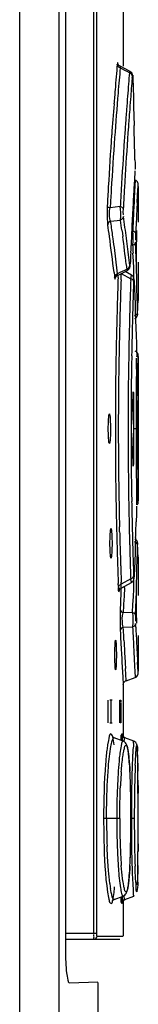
# Model space of a CAD drawing. Header units: inches. Extents: x 0 to 117, y 0 to 83.
# Tile 23 of 75: x 57.96 to 58.272, y 47.626 to 50.231. Entities that reach past the tile are written whole.
import ezdxf

# ---------------------------------------------------------------- set-up
doc = ezdxf.new("R2010")
doc.units = ezdxf.units.IN
doc.header["$LTSCALE"] = 6.431102
doc.header["$MEASUREMENT"] = 0
doc.layers.get('0').update_dxf_attribs({"linetype": 'CONTINUOUS'})

msp = doc.modelspace()

# ---------------------------------------------------------------- linework, layer by layer
at = {"color": 7, "linetype": 'CONTINUOUS'}
for p, q in [((57.9602, 29.4442), (57.9602, 55.0909)), ((58.0639, 29.4202), (58.0639, 55.0909)), ((58.0805, 52.8128), (58.0805, 47.7705)), ((58.1554, 47.8142), (58.1554, 52.826)), ((58.1632, 47.8142), (58.1632, 52.826)), ((58.2329, 50.3035), (58.2329, 50.1077)), ((58.2509, 50.0943), (58.2246, 50.1077)), ((58.2565, 50.0767), (58.2569, 50.0815)), ((58.258, 50.0764), (58.258, 50.076)), ((58.258, 50.076), (58.2587, 50.0511)), ((58.2587, 50.0511), (58.2594, 50.0261)), ((58.2594, 50.0261), (58.2601, 50.0011)), ((58.2601, 50.0011), (58.2614, 49.9512)), ((58.2636, 49.8605), (58.2638, 49.8512)), ((58.2636, 49.7912), (58.2628, 49.7767)), ((58.2645, 49.8066), (58.2636, 49.7912)), ((58.2714, 49.7805), (58.2719, 49.7901)), ((58.2719, 49.7901), (58.2722, 49.7955)), ((58.2722, 49.7901), (58.2722, 49.6958)), ((58.2628, 49.7767), (58.2617, 49.7574)), ((58.2695, 49.7473), (58.2705, 49.7662)), ((58.2705, 49.7662), (58.2714, 49.7805)), ((58.1987, 49.7382), (58.1984, 49.733)), ((58.2251, 49.7364), (58.1984, 49.7329)), ((58.2591, 49.7054), (58.2587, 49.6967)), ((58.1995, 49.6979), (58.2255, 49.7011)), ((58.2007, 49.6897), (58.1995, 49.6979)), ((58.2579, 49.6812), (58.2576, 49.6731)), ((58.2587, 49.6967), (58.2579, 49.6812)), ((58.2296, 49.6721), (58.2316, 49.6577)), ((58.2651, 49.6519), (58.2653, 49.6474)), ((58.266, 49.6215), (58.2653, 49.6423)), ((58.268, 49.6233), (58.2681, 49.6434)), ((58.2122, 49.6052), (58.2103, 49.6206)), ((58.2141, 49.5897), (58.2122, 49.6052)), ((58.2595, 49.5932), (58.2584, 49.6138)), ((58.2667, 49.6008), (58.266, 49.6215)), ((58.2673, 49.58), (58.2667, 49.6008)), ((58.2679, 49.6032), (58.268, 49.6133)), ((58.2679, 49.5976), (58.2679, 49.6032)), ((58.268, 49.6133), (58.268, 49.6233)), ((58.216, 49.5742), (58.2141, 49.5897)), ((58.2177, 49.5588), (58.216, 49.5742)), ((58.2407, 49.5838), (58.2421, 49.5708)), ((58.2499, 49.5803), (58.2483, 49.5948)), ((58.2511, 49.5855), (58.2512, 49.585)), ((58.2603, 49.5724), (58.2595, 49.5932)), ((58.2685, 49.5385), (58.2673, 49.58)), ((58.2722, 49.5898), (58.2722, 49.506)), ((58.2085, 49.5619), (58.2095, 49.5539)), ((58.2095, 49.5539), (58.21, 49.5493)), ((58.2122, 49.5487), (58.2128, 49.5569)), ((58.2175, 49.5547), (58.2438, 49.5677)), ((58.2193, 49.5491), (58.2195, 49.5555)), ((58.2271, 49.5426), (58.2273, 49.5487)), ((58.2273, 49.5487), (58.2275, 49.555)), ((58.2275, 49.555), (58.2277, 49.5598)), ((58.2277, 49.5598), (58.2524, 49.5458)), ((58.2547, 49.5555), (58.2378, 49.5648)), ((58.2524, 49.5458), (58.2538, 49.552)), ((58.2605, 49.5479), (58.2603, 49.5724)), ((58.2524, 49.5458), (58.2523, 49.5414)), ((58.2612, 49.541), (58.2612, 49.5404)), ((58.2612, 49.5404), (58.2614, 49.5368)), ((58.2614, 49.5368), (58.2621, 49.5197)), ((58.269, 49.5177), (58.2685, 49.5385)), ((58.2621, 49.5197), (58.263, 49.499)), ((58.263, 49.499), (58.2638, 49.4783)), ((58.2695, 49.497), (58.269, 49.5177)), ((58.2699, 49.4762), (58.2695, 49.497)), ((58.2718, 49.4926), (58.2721, 49.5029)), ((58.272, 49.5), (58.2718, 49.4926)), ((58.2721, 49.5029), (58.272, 49.5)), ((58.2721, 49.5029), (58.2722, 49.5046)), ((58.2722, 49.5045), (58.2721, 49.5029)), ((58.2722, 49.506), (58.2722, 49.5045)), ((58.2722, 49.5046), (58.2722, 49.506)), ((58.2638, 49.4783), (58.2646, 49.4576)), ((58.2703, 49.4554), (58.2699, 49.4762)), ((58.2711, 49.4693), (58.2715, 49.4824)), ((58.2718, 49.4926), (58.2715, 49.4823)), ((58.2715, 49.4824), (58.2718, 49.4926)), ((58.2646, 49.4576), (58.2661, 49.4161)), ((58.2706, 49.4533), (58.2711, 49.4693)), ((58.2706, 49.4533), (58.2706, 49.4531)), ((58.2661, 49.4161), (58.2667, 49.3954)), ((58.2667, 49.3954), (58.2674, 49.3747)), ((58.2674, 49.3747), (58.268, 49.3539)), ((58.2716, 49.3042), (58.2722, 49.3423)), ((58.2722, 49.3398), (58.2722, 48.9578)), ((58.2676, 49.3066), (58.2678, 49.3241)), ((58.2678, 49.3241), (58.268, 49.3356)), ((58.2712, 49.2736), (58.2714, 49.2898)), ((58.2714, 49.2898), (58.2716, 49.3042)), ((58.271, 49.2557), (58.2712, 49.2736)), ((58.2595, 49.2394), (58.2595, 49.0583)), ((58.2709, 49.2361), (58.271, 49.2557)), ((58.2705, 49.1488), (58.2706, 49.1719)), ((58.2547, 49.1488), (58.2547, 49.1495)), ((58.2705, 49.1488), (58.2628, 49.1488)), ((58.2706, 49.1256), (58.2705, 49.1488)), ((58.2709, 49.0611), (58.2707, 49.0819)), ((58.271, 49.0412), (58.2709, 49.0611)), ((58.2716, 48.9925), (58.2714, 49.007)), ((58.2718, 48.9804), (58.2716, 48.9925)), ((58.272, 48.9704), (58.2718, 48.9804)), ((58.2721, 48.9628), (58.272, 48.9704)), ((58.2722, 48.9549), (58.2721, 48.9628)), ((58.2674, 48.9229), (58.2667, 48.9022)), ((58.268, 48.9437), (58.2674, 48.9229)), ((58.2233, 48.8759), (58.2229, 48.8897)), ((58.2654, 48.8608), (58.2646, 48.84)), ((58.2711, 48.8284), (58.2706, 48.8443)), ((58.2638, 48.8193), (58.2621, 48.7779)), ((58.2646, 48.84), (58.2638, 48.8193)), ((58.2695, 48.8007), (58.2699, 48.8214)), ((58.2699, 48.8214), (58.2703, 48.8422)), ((58.2715, 48.8153), (58.2711, 48.8284)), ((58.269, 48.7799), (58.2695, 48.8007)), ((58.2718, 48.805), (58.2715, 48.8153)), ((58.2715, 48.8153), (58.2718, 48.805)), ((58.272, 48.7976), (58.2718, 48.805)), ((58.2718, 48.805), (58.2721, 48.7947)), ((58.2721, 48.7947), (58.272, 48.7976)), ((58.2722, 48.7931), (58.2721, 48.7947)), ((58.2721, 48.7947), (58.2722, 48.793)), ((58.2722, 48.7916), (58.2722, 48.7931)), ((58.2722, 48.793), (58.2722, 48.7916)), ((58.2621, 48.7779), (58.2614, 48.7607)), ((58.2722, 48.7916), (58.2722, 48.7079)), ((58.2277, 48.7378), (58.2275, 48.7426)), ((58.2275, 48.7272), (58.2547, 48.7421)), ((58.2524, 48.7518), (58.2277, 48.7379)), ((58.2523, 48.7562), (58.2524, 48.7518)), ((58.2603, 48.7252), (58.2605, 48.7497)), ((58.2614, 48.7607), (58.2612, 48.7572)), ((58.2612, 48.7572), (58.2612, 48.7567)), ((58.22, 48.7311), (58.2197, 48.739)), ((58.222, 48.7205), (58.2222, 48.7237)), ((58.2225, 48.7291), (58.2225, 48.7285)), ((58.2264, 48.7142), (58.2256, 48.6921)), ((58.2268, 48.7268), (58.2264, 48.7142)), ((58.2358, 48.7283), (58.2349, 48.7062)), ((58.2595, 48.7045), (58.2603, 48.7252)), ((58.266, 48.6761), (58.2673, 48.7176)), ((58.2673, 48.7176), (58.2676, 48.726)), ((58.2255, 48.6881), (58.2248, 48.67)), ((58.2256, 48.6921), (58.2255, 48.6881)), ((58.2349, 48.7062), (58.2337, 48.6843)), ((58.2584, 48.6838), (58.2595, 48.7045)), ((58.2679, 48.6944), (58.2679, 48.7)), ((58.2679, 48.6871), (58.2679, 48.6944)), ((58.2722, 48.7079), (58.2719, 48.7079)), ((58.2575, 48.6631), (58.2326, 48.6622)), ((58.2575, 48.6631), (58.2584, 48.6838)), ((58.2653, 48.6553), (58.266, 48.6761)), ((58.2681, 48.6642), (58.2679, 48.6871)), ((58.2682, 48.6341), (58.2681, 48.6642)), ((58.2327, 48.6239), (58.2575, 48.6245)), ((58.2331, 48.6152), (58.2327, 48.6239)), ((58.2339, 48.5996), (58.2331, 48.6152)), ((58.2658, 48.6242), (58.2653, 48.6332)), ((58.2345, 48.5897), (58.2339, 48.5996)), ((58.2722, 48.6018), (58.2722, 48.5075)), ((58.2617, 48.5402), (58.2628, 48.5209)), ((58.2294, 48.5309), (58.2317, 48.4912)), ((58.2396, 48.4986), (58.2387, 48.5141)), ((58.2628, 48.5209), (58.2636, 48.5063)), ((58.2636, 48.5063), (58.2644, 48.4916)), ((58.2714, 48.5171), (58.2705, 48.5315)), ((58.2719, 48.5075), (58.2714, 48.5171)), ((58.2722, 48.5022), (58.2719, 48.5075)), ((58.2317, 48.4912), (58.2328, 48.4721)), ((58.2406, 48.4824), (58.2396, 48.4986)), ((58.2406, 48.4823), (58.2645, 48.491)), ((58.2329, 48.4711), (58.2329, 48.3309)), ((58.2037, 48.4303), (58.1973, 48.4303)), ((58.2241, 48.4303), (58.2263, 48.4303)), ((58.1928, 48.3791), (58.1928, 48.4224)), ((58.2003, 48.4224), (58.2003, 48.3791)), ((58.2239, 48.3776), (58.2239, 48.4224)), ((58.2264, 48.4239), (58.2264, 48.3791)), ((58.2264, 48.3791), (58.2264, 48.3777)), ((58.1973, 48.3712), (58.2037, 48.3712)), ((58.2263, 48.3712), (58.2244, 48.3712)), ((58.1935, 48.3241), (58.1915, 48.3125)), ((58.2059, 48.3326), (58.2048, 48.3337)), ((58.2327, 48.3222), (58.2089, 48.3309)), ((58.2089, 48.3309), (58.2089, 48.3309)), ((58.2609, 48.3223), (58.237, 48.331)), ((58.2328, 48.3222), (58.2327, 48.3222)), ((58.2703, 48.295), (58.2701, 48.2988)), ((58.2456, 48.2958), (58.247, 48.2858)), ((58.2705, 48.2907), (58.2703, 48.295)), ((58.2706, 48.2858), (58.2705, 48.2907)), ((58.2706, 48.2859), (58.2714, 48.2431)), ((58.2709, 48.2776), (58.2706, 48.2858)), ((58.271, 48.2681), (58.2709, 48.2776)), ((58.2497, 48.2557), (58.2492, 48.2617)), ((58.2713, 48.2534), (58.271, 48.2681)), ((58.2716, 48.2123), (58.2713, 48.2534)), ((58.2517, 48.2129), (58.2511, 48.2284)), ((58.2522, 48.1962), (58.2517, 48.2129)), ((58.2526, 48.1784), (58.2522, 48.1962)), ((58.2718, 48.1549), (58.2716, 48.2123)), ((58.2717, 48.2051), (58.2718, 48.1843)), ((58.2529, 48.1596), (58.2526, 48.1784)), ((58.2531, 48.1399), (58.2529, 48.1596)), ((58.2718, 48.0546), (58.2718, 48.1549)), ((58.2235, 48.1173), (58.1811, 48.1173)), ((58.2532, 48.1195), (58.2531, 48.1399)), ((58.2532, 48.1059), (58.2532, 48.1195)), ((58.2619, 48.1173), (58.2541, 48.1173)), ((58.253, 48.0844), (58.2532, 48.1059)), ((58.2523, 48.0441), (58.2527, 48.0637)), ((58.2527, 48.0637), (58.253, 48.0844)), ((58.2518, 48.0258), (58.2523, 48.0441)), ((58.2715, 48.0057), (58.2718, 48.0546)), ((58.2718, 48.051), (58.2717, 48.0305)), ((58.2712, 47.9791), (58.2715, 48.0057)), ((58.2708, 47.9549), (58.271, 47.9644)), ((58.271, 47.9644), (58.2712, 47.9791)), ((58.2339, 47.9396), (58.2322, 47.9497)), ((58.2707, 47.9492), (58.2708, 47.9549)), ((58.2089, 47.9037), (58.2327, 47.9124)), ((58.2327, 47.9124), (58.2328, 47.9124)), ((58.237, 47.9036), (58.2609, 47.9123)), ((58.2089, 47.9037), (58.2085, 47.9036)), ((58.2089, 47.9038), (58.2113, 47.9043)), ((58.2329, 47.9037), (58.2329, 47.8063)), ((58.0805, 47.8142), (58.1632, 47.8142)), ((58.1641, 47.8063), (58.232, 47.8063)), ((58.0805, 47.7984), (58.2241, 47.7984)), ((58.1659, 47.6842), (58.0912, 47.6822)), ((58.1659, 47.6837), (58.1659, 47.559))]:
    msp.add_line(p, q, dxfattribs=at)
for points in [[(58.2245, 50.1077), (58.2242, 50.1079), (58.2226, 50.109), (58.2212, 50.1103), (58.2202, 50.1116), (58.2195, 50.1129), (58.219, 50.1138), (58.2189, 50.1144)], [(58.258, 50.0764), (58.2579, 50.0783), (58.2578, 50.0801), (58.2577, 50.0816), (58.2576, 50.0829), (58.2575, 50.084), (58.2574, 50.0851), (58.2571, 50.0864), (58.2566, 50.0878), (58.256, 50.0893), (58.255, 50.0908), (58.2538, 50.0922), (58.2522, 50.0935), (58.2509, 50.0943)], [(58.2722, 49.7955), (58.2721, 49.7973), (58.2715, 49.7996), (58.2703, 49.8019), (58.2687, 49.8039), (58.2665, 49.8056), (58.2645, 49.8066)], [(58.2438, 49.5677), (58.2449, 49.5683), (58.2468, 49.5698), (58.2483, 49.5715), (58.2493, 49.5733), (58.25, 49.575)], [(58.25, 49.575), (58.2504, 49.5764), (58.2506, 49.5778), (58.2508, 49.5792)], [(58.2508, 49.5792), (58.2509, 49.5808), (58.251, 49.5826), (58.2511, 49.5847), (58.2512, 49.585)], [(58.2679, 49.5926), (58.2679, 49.5962), (58.2679, 49.5976)], [(58.2679, 49.5898), (58.2679, 49.5899), (58.2679, 49.5903), (58.2679, 49.5908), (58.2679, 49.5916)], [(58.2121, 49.5489), (58.2121, 49.5487), (58.212, 49.5483), (58.212, 49.5481), (58.212, 49.5483), (58.2122, 49.5489)], [(58.2122, 49.5489), (58.2127, 49.5499), (58.2134, 49.5512), (58.2146, 49.5525), (58.2161, 49.5539), (58.2178, 49.5549)], [(58.2612, 49.541), (58.2612, 49.5413), (58.2611, 49.5427), (58.2611, 49.5438), (58.261, 49.5448), (58.2609, 49.5458), (58.2607, 49.5467), (58.2605, 49.5479), (58.2601, 49.5492), (58.2594, 49.5506), (58.2585, 49.552), (58.2573, 49.5535), (58.2558, 49.5548), (58.2546, 49.5555)], [(58.2636, 49.4403), (58.2651, 49.4411), (58.2667, 49.4424), (58.268, 49.4437), (58.269, 49.4452), (58.2697, 49.4467)], [(58.2636, 49.4403), (58.2648, 49.4409), (58.2663, 49.4421), (58.2676, 49.4434), (58.2687, 49.4448), (58.2695, 49.4463)], [(58.2697, 49.4467), (58.2702, 49.4482), (58.2704, 49.4494), (58.2705, 49.4503), (58.2706, 49.451), (58.2706, 49.4519), (58.2706, 49.4528), (58.2706, 49.4531)], [(58.2722, 49.3426), (58.2721, 49.3442), (58.2718, 49.3458), (58.2712, 49.3475), (58.2703, 49.3491), (58.2692, 49.3506), (58.2677, 49.352), (58.266, 49.3531), (58.2645, 49.3538)], [(58.2547, 49.1502), (58.2547, 49.1508), (58.2548, 49.1515), (58.2548, 49.1521), (58.2548, 49.1527), (58.2548, 49.1533), (58.2548, 49.1539), (58.2548, 49.1544)], [(58.2548, 49.1432), (58.2548, 49.1438), (58.2548, 49.1443), (58.2548, 49.1449), (58.2548, 49.1455), (58.2548, 49.1461), (58.2547, 49.1468), (58.2547, 49.1474), (58.2547, 49.1481)], [(58.2696, 48.9475), (58.2705, 48.9488), (58.2712, 48.9501), (58.2717, 48.9514), (58.272, 48.9526), (58.2722, 48.9539), (58.2722, 48.9549)], [(58.2706, 48.8447), (58.2706, 48.8455), (58.2706, 48.8462), (58.2706, 48.8468), (58.2705, 48.8475), (58.2704, 48.8485), (58.2701, 48.8497), (58.2696, 48.851), (58.269, 48.8523), (58.2682, 48.8536), (58.2672, 48.8548), (58.266, 48.8559), (58.2646, 48.8568), (58.2636, 48.8573)], [(58.2546, 48.7421), (58.2557, 48.7428), (58.2573, 48.7442), (58.2586, 48.7456), (58.2595, 48.7471)], [(58.2595, 48.7471), (58.2601, 48.7486), (58.2605, 48.75), (58.2608, 48.7512), (58.2609, 48.7523), (58.261, 48.7533), (58.2611, 48.7544), (58.2612, 48.7557), (58.2612, 48.7567)], [(58.2219, 48.7207), (58.2219, 48.7206), (58.2219, 48.7202), (58.2219, 48.72), (58.2219, 48.7202), (58.2221, 48.7208), (58.2225, 48.722), (58.2233, 48.7234), (58.2245, 48.7249), (58.226, 48.7262), (58.2275, 48.7272)], [(58.2679, 48.7059), (58.2679, 48.7067), (58.2679, 48.7073), (58.2679, 48.7077), (58.2679, 48.7079)], [(58.2679, 48.7), (58.2679, 48.7038), (58.2679, 48.7049)], [(58.2329, 48.4711), (58.2329, 48.4725), (58.2332, 48.4742), (58.2338, 48.4759), (58.2347, 48.4776), (58.2358, 48.4791), (58.2373, 48.4805), (58.239, 48.4816), (58.2406, 48.4824)], [(58.2645, 48.491), (58.2665, 48.492), (58.2687, 48.4937), (58.2703, 48.4957), (58.2715, 48.498), (58.2721, 48.5004), (58.2722, 48.5021)], [(58.1928, 48.4224), (58.1928, 48.4238), (58.1928, 48.4251), (58.1928, 48.4263), (58.1929, 48.4274), (58.193, 48.4283), (58.1931, 48.4291), (58.1932, 48.4297), (58.1933, 48.4301), (58.1934, 48.4303)], [(58.1997, 48.4303), (58.1998, 48.4302), (58.1999, 48.4298), (58.2, 48.4293), (58.2001, 48.4286), (58.2002, 48.4277), (58.2002, 48.4266), (58.2003, 48.4253), (58.2003, 48.424), (58.2003, 48.4224)], [(58.2239, 48.4224), (58.2239, 48.4238), (58.2239, 48.4251), (58.2239, 48.4263), (58.2239, 48.4274), (58.224, 48.4283), (58.224, 48.4291), (58.224, 48.4297), (58.2241, 48.4301), (58.2241, 48.4303)], [(58.2263, 48.4303), (58.2263, 48.4302), (58.2263, 48.4298), (58.2263, 48.4292), (58.2264, 48.4285), (58.2264, 48.4275), (58.2264, 48.4264), (58.2264, 48.4252)], [(58.193, 48.373), (58.1929, 48.3739), (58.1929, 48.375), (58.1928, 48.3762), (58.1928, 48.3776), (58.1928, 48.3791)], [(58.2003, 48.3791), (58.2003, 48.3777), (58.2003, 48.3765), (58.2002, 48.3753), (58.2002, 48.3742), (58.2001, 48.3732), (58.2, 48.3724), (58.2, 48.3718), (58.1999, 48.3715), (58.1997, 48.3712)], [(58.224, 48.373), (58.224, 48.3739), (58.2239, 48.375), (58.2239, 48.3762), (58.2239, 48.3776)], [(58.2264, 48.3765), (58.2264, 48.3753), (58.2264, 48.3742), (58.2264, 48.3732), (58.2263, 48.3724), (58.2263, 48.3718), (58.2263, 48.3715), (58.2263, 48.3712)], [(58.1934, 48.3712), (58.1933, 48.3714), (58.1932, 48.3717), (58.1931, 48.3722), (58.193, 48.373)], [(58.2241, 48.3712), (58.2241, 48.3714), (58.224, 48.3717), (58.224, 48.3722), (58.224, 48.373)], [(58.2089, 48.3309), (58.2082, 48.3312), (58.2059, 48.3326)], [(58.237, 48.331), (58.2366, 48.3311), (58.234, 48.3326), (58.2322, 48.3344), (58.2311, 48.3359), (58.2305, 48.337), (58.2302, 48.3378), (58.2301, 48.3383), (58.2301, 48.3383)], [(58.2492, 48.2617), (58.2488, 48.2674), (58.2484, 48.2728), (58.2479, 48.2778), (58.2474, 48.2826), (58.2469, 48.287), (58.2464, 48.2911), (58.2459, 48.2949), (58.2454, 48.2984), (58.2448, 48.3015), (58.2442, 48.3044), (58.2436, 48.307), (58.243, 48.3093), (58.2422, 48.3115), (58.2414, 48.3136), (58.2403, 48.3156), (58.2388, 48.3179), (58.2363, 48.3202), (58.2328, 48.3222)], [(58.2701, 48.2988), (58.2701, 48.3005), (58.27, 48.3021), (58.2699, 48.3036), (58.2698, 48.305), (58.2697, 48.3062), (58.2696, 48.3074), (58.2695, 48.3085), (58.2694, 48.3095), (58.2692, 48.3104), (58.2691, 48.3113), (58.2689, 48.3122), (58.2687, 48.3131), (58.2684, 48.3142), (58.2679, 48.3156), (58.2671, 48.3172), (58.2657, 48.319), (58.2637, 48.3208), (58.2609, 48.3223)], [(58.2511, 48.2284), (58.2508, 48.2357), (58.2504, 48.2427), (58.25, 48.2494), (58.2497, 48.2557)], [(58.2483, 47.9611), (58.2488, 47.9667), (58.2492, 47.9728), (58.2497, 47.9792), (58.2501, 47.9861), (58.2505, 47.9933), (58.2509, 48.0008), (58.2512, 48.0088), (58.2515, 48.0171), (58.2518, 48.0258)], [(58.2473, 47.9508), (58.2478, 47.9558), (58.2483, 47.9611)], [(58.2328, 47.9124), (58.2366, 47.9146), (58.239, 47.9171), (58.2406, 47.9195), (58.2416, 47.9215), (58.2424, 47.9237), (58.2432, 47.9261), (58.2438, 47.9287), (58.2445, 47.9315), (58.2451, 47.9347), (58.2457, 47.9382), (58.2462, 47.942)], [(58.2462, 47.942), (58.2468, 47.9462), (58.2473, 47.9508)], [(58.2704, 47.9418), (58.2705, 47.9442), (58.2707, 47.9492)], [(58.2048, 47.9015), (58.2046, 47.9009), (58.2043, 47.9001), (58.2044, 47.9004), (58.2056, 47.9018), (58.208, 47.9034), (58.2089, 47.9038)], [(58.2303, 47.8977), (58.2302, 47.8973), (58.2302, 47.8968), (58.2301, 47.8965), (58.2301, 47.8963), (58.2302, 47.8968), (58.2305, 47.8975), (58.231, 47.8987), (58.2321, 47.9002), (58.234, 47.902), (58.2366, 47.9035), (58.237, 47.9036)], [(58.1641, 47.8063), (58.1639, 47.8064), (58.1638, 47.8068), (58.1636, 47.8073), (58.1635, 47.808), (58.1634, 47.8089), (58.1633, 47.81), (58.1633, 47.8112), (58.1632, 47.8126), (58.1632, 47.8142)]]:
    msp.add_lwpolyline(points, dxfattribs=at)
for centre, radius, start, end in [((69.2689, 49.1457), 11.0941, 174.99972, 175.16758), ((69.0426, 49.146), 10.8601, 174.94288, 175.11205), ((55.8639, 45.4984), 5.1748, 62.5537, 62.8566), ((69.3294, 49.1406), 11.1548, 175.16761, 175.34696), ((69.0893, 49.142), 10.907, 175.11208, 175.29391), ((70.0623, 49.1052), 11.8542, 175.23054, 175.3749), ((66.1544, 49.4028), 7.9267, 175.12318, 175.52973), ((69.3885, 49.1358), 11.2141, 175.34695, 175.53753), ((69.7296, 49.1321), 11.5204, 175.37503, 175.53741), ((69.1409, 49.1378), 10.9587, 175.29392, 175.91171), ((69.516, 49.1488), 11.3062, 175.53748, 175.7177), ((69.5128, 49.1375), 11.2955, 175.51575, 175.69319), ((69.3685, 49.1373), 11.194, 175.5372, 175.95716), ((69.5417, 49.147), 11.3319, 175.71824, 175.91563), ((70.5972, 49.055), 12.3831, 175.68965, 175.86807), ((69.7184, 49.1343), 11.5091, 175.91556, 176.12487), ((69.9076, 49.1034), 11.6918, 175.86099, 176.48673), ((25.1867, 49.1046), 33.0855, 1.30918, 1.46616), ((69.2946, 49.1425), 11.12, 175.95728, 176.66976), ((69.0655, 49.1433), 10.8831, 175.91209, 176.63413), ((69.8051, 49.1284), 11.596, 176.1246, 176.77278), ((68.2248, 49.2076), 10.0057, 176.49179, 176.74467), ((66.5446, 49.3128), 8.2972, 176.55977, 176.71669), ((64.2712, 49.4496), 6.0197, 176.36628, 176.56137), ((69.1951, 49.1483), 11.0203, 176.66956, 176.92954), ((68.9751, 49.1485), 10.7925, 176.63399, 176.86799), ((69.2689, 49.1563), 11.026, 176.71565, 176.84511), ((69.43, 49.15), 11.2203, 176.7751, 177.0042), ((67.4912, 49.2494), 9.2709, 176.74499, 177.02437), ((70.8917, 49.0663), 12.6513, 176.84233, 176.96801), ((70.214, 49.1209), 11.9692, 176.95154, 177.06581), ((70.9956, 49.0607), 12.7553, 176.96799, 177.10315), ((69.1446, 49.1759), 10.8984, 177.067, 177.21506), ((69.6054, 49.1331), 11.3525, 176.89848, 177.01546), ((54.5129, 49.1678), 3.7597, 7.8551, 8.3001), ((71.0614, 49.0574), 12.8212, 177.10311, 177.23877), ((69.1786, 49.1555), 10.9251, 177.01623, 177.16113), ((58.3558, 49.7095), 0.1654, 184.3327, 185.9107), ((58.3082, 49.7046), 0.1175, 185.8855, 187.8922), ((54.4797, 49.1322), 3.7536, 8.0454, 8.522), ((54.4925, 49.1417), 3.7485, 7.8177, 8.4075), ((54.4997, 49.1582), 3.7651, 7.8446, 8.2892), ((54.5211, 49.1689), 3.7514, 7.4094, 7.8551), ((69.2376, 49.1526), 10.9842, 177.16138, 177.32952), ((54.4929, 49.134), 3.7402, 6.5699, 8.0461), ((54.5172, 49.1606), 3.7474, 6.4854, 7.6226), ((54.5286, 49.1699), 3.7438, 6.9631, 7.4094), ((69.1838, 49.1473), 10.9414, 177.23507, 177.39087), ((58.5065, 49.6534), 0.2414, 177.3973, 180.3523), ((47.2148, 49.6993), 11.0535, 359.71037, 359.86683), ((54.4977, 49.1424), 3.7433, 7.3404, 7.8177), ((67.0296, 49.2456), 8.7851, 177.39178, 177.58661), ((58.2037, 48.3914), 1.2443, 87.5206, 87.7193), ((59.1122, 49.6649), 0.8552, 182.0356, 182.3711), ((59.7373, 49.6921), 1.4809, 182.4222, 183.0307), ((54.5358, 49.1708), 3.7366, 6.5162, 6.9631), ((65.9139, 49.2927), 7.6683, 177.58734, 177.81177), ((61.75, 42.4465), 7.9411, 116.21461, 116.41109), ((69.2138, 49.15), 11.0018, 177.92113, 178.08942), ((68.6973, 49.1551), 10.4774, 177.88049, 178.04867), ((70.9748, 49.1179), 12.7295, 178.0933, 178.29368), ((70.195, 49.1212), 11.9422, 177.99386, 178.21817), ((69.3384, 49.1458), 11.1264, 178.0892, 178.35643), ((68.856, 49.1496), 10.6362, 178.04852, 178.3217), ((70.8989, 49.12), 12.6536, 178.2932, 178.52473), ((69.7202, 49.1359), 11.4671, 178.21796, 178.46034), ((69.2364, 49.1486), 11.0243, 178.35607, 178.57874), ((68.8045, 49.1511), 10.5847, 178.32132, 178.53476), ((70.5213, 49.1296), 12.2759, 178.52425, 178.77124), ((69.143, 49.1515), 10.8897, 178.46069, 179.00098), ((69.2001, 49.1498), 10.988, 178.5799, 178.93137), ((68.7976, 49.1515), 10.5777, 178.536, 178.9111), ((70.273, 49.1351), 12.0276, 178.77207, 179.0289), ((69.2131, 49.1488), 11.0011, 178.92768, 181.08163), ((68.9227, 49.1488), 10.7029, 178.90959, 181.09075), ((69.3044, 49.1488), 11.0511, 179.00162, 180.99838), ((69.3765, 49.1456), 11.131, 179.00437, 181.03233), ((69.4253, 49.1471), 11.1589, 179.18072, 179.49116), ((47.2319, 49.6986), 11.0364, 357.17372, 357.6443), ((69.1402, 49.1501), 10.8737, 179.494, 179.66133), ((69.3945, 49.149), 11.124, 179.55175, 179.882), ((69.4009, 49.1485), 11.1345, 179.66085, 179.82867), ((69.3224, 49.1488), 11.0559, 179.82902, 180.33667), ((47.2319, 48.5991), 11.0364, 2.3557, 2.82628), ((69.6399, 49.1494), 11.3694, 180.12021, 180.3405), ((69.1111, 49.1474), 10.8447, 180.33562, 180.50392), ((69.4425, 49.1509), 11.176, 180.5071, 180.81858), ((69.3386, 49.1491), 11.068, 180.55847, 180.73566), ((70.091, 49.1597), 11.8246, 180.81624, 180.95769), ((69.1098, 49.1453), 10.8565, 180.99761, 181.27432), ((69.243, 49.1487), 11.031, 181.07824, 181.36862), ((68.8178, 49.1464), 10.598, 181.08845, 181.38794), ((69.431, 49.1462), 11.1855, 181.03064, 181.30514), ((69.1756, 49.1471), 10.9223, 181.27631, 181.53996), ((47.2241, 49.2503), 11.0481, 357.97923, 358.19431), ((69.2191, 49.1484), 11.007, 181.3697, 181.64803), ((68.7876, 49.146), 10.5678, 181.46482, 181.67872), ((69.5392, 49.1489), 11.2938, 181.30634, 181.55969), ((69.7193, 49.1617), 11.4662, 181.5397, 181.78211), ((69.3082, 49.1508), 11.0962, 181.6474, 181.91309), ((68.844, 49.1476), 10.6242, 181.67834, 181.95178), ((69.8754, 49.158), 11.63, 181.55925, 181.7887), ((69.9917, 49.1615), 11.7465, 181.78833, 181.97728), ((70.1945, 49.1764), 11.9416, 181.7819, 182.00622), ((69.0984, 49.1437), 10.8863, 181.91266, 182.13062), ((68.6369, 49.1405), 10.4169, 181.95124, 182.18899), ((47.2206, 49.0473), 11.0516, 358.33445, 358.61366), ((57.7991, 48.6492), 0.4648, 12.3341, 12.7548), ((57.9306, 48.7421), 0.2922, 356.3966, 357.3505), ((57.6265, 48.7431), 0.6094, 358.6046, 358.9309), ((58.9901, 48.6438), 0.7657, 178.0439, 181.3389), ((59.0945, 48.6291), 0.8625, 177.3147, 177.7999), ((59.7667, 48.5966), 1.5355, 176.7268, 177.2779), ((58.7946, 48.6396), 0.5702, 181.375, 181.9319), ((58.6878, 48.636), 0.4633, 181.9261, 182.5718), ((64.6862, 48.9134), 6.4682, 182.64274, 183.17087), ((68.931, 49.1111), 10.6845, 182.61039, 182.7838), ((69.2212, 49.1442), 10.9678, 182.71791, 182.83877), ((68.8761, 49.1476), 10.6562, 183.00116, 183.16155), ((69.1069, 49.1197), 10.8606, 182.78422, 182.93293), ((69.184, 49.1424), 10.9305, 182.83893, 182.98377), ((68.9396, 49.1512), 10.7198, 183.16213, 183.29751), ((70.1139, 49.1716), 11.869, 182.93409, 183.04941), ((69.7095, 49.17), 11.4568, 182.9847, 183.19506), ((70.3342, 49.2252), 12.1247, 183.16573, 183.2827), ((68.5416, 49.128), 10.3212, 183.29582, 183.40972), ((58.6522, 48.2432), 0.4658, 171.4402, 173.2025), ((59.4854, 48.2261), 1.2294, 176.7686, 177.3745), ((57.5784, 48.2658), 0.6926, 1.6697, 2.4868), ((60.542, 48.1675), 2.2795, 177.7001, 178.1101), ((59.6535, 48.1384), 1.4296, 176.5956, 177.3773), ((59.4067, 48.1532), 1.1823, 175.734, 176.6016), ((56.5948, 48.1557), 1.6579, 1.7063, 3.0177), ((62.2916, 48.1295), 4.0374, 178.5623, 179.1736), ((61.3542, 48.1412), 3.0921, 178.12, 178.818), ((51.2873, 48.1722), 6.9845, 0.2705, 0.58233), ((60.0775, 48.1278), 1.8615, 177.4998, 178.1765), ((55.9273, 48.1338), 2.3257, 1.2441, 1.7573), ((62.5633, 48.1177), 4.3014, 178.8376, 180.0058), ((60.3819, 48.1185), 2.1662, 178.1862, 180.0302), ((55.0974, 48.1174), 3.1558, 359.9983, 1.2143), ((63.0137, 48.1185), 4.7595, 179.1667, 179.8966), ((37.8741, 48.1194), 20.3978, 359.99424, 0.18228), ((60.1937, 48.1166), 2.0049, 179.9796, 182.058), ((60.4215, 48.1167), 2.2057, 179.9837, 180.6105), ((60.2765, 48.1181), 2.053, 180.0212, 181.8698), ((55.0758, 48.1174), 3.1773, 358.7927, 359.9977), ((62.9551, 48.1182), 4.701, 179.892, 180.011), ((63.0042, 48.1164), 4.7501, 179.9885, 180.2802), ((62.7323, 48.1178), 4.4704, 180.0069, 180.8619), ((37.6177, 48.1156), 20.6541, 359.82084, 0.00472), ((60.2533, 48.1134), 2.0375, 180.5678, 182.4851), ((62.7936, 48.1145), 4.5395, 180.2694, 181.3923), ((59.8428, 48.1051), 1.619, 181.9103, 182.6354), ((55.9299, 48.1007), 2.3231, 358.2503, 358.7607), ((61.9784, 48.1074), 3.7164, 180.8752, 181.196), ((59.6614, 48.0873), 1.445, 182.4708, 184.0502), ((59.5198, 48.0891), 1.2957, 182.5884, 184.246), ((56.5851, 48.0793), 1.6675, 357.0051, 358.2996), ((61.3588, 48.0935), 3.0967, 181.1783, 181.8822), ((51.0934, 48.0639), 7.1783, 359.43464, 359.73343), ((61.4609, 48.0846), 3.2064, 181.4377, 181.7798), ((60.7957, 48.0639), 2.5409, 181.7777, 182.1685), ((58.6262, 47.9992), 0.4322, 187.0602, 188.9008), ((57.7082, 47.9796), 0.5037, 353.47, 355.0976), ((58.8654, 47.9843), 0.6008, 183.4403, 184.3808)]:
    msp.add_arc(centre, radius, start, end, dxfattribs=at)
for points, knots in [([(58.2189, 50.1144), (58.2188, 50.1157), (58.2177, 50.1213), (58.2172, 50.1145), (58.2171, 50.1127)], [0, 0, 0, 0, 0.412792, 1, 1, 1, 1]), ([(58.2245, 50.1077), (58.2242, 50.1079), (58.2249, 50.105), (58.2247, 50.1044), (58.2248, 50.1033)], [0, 0, 0, 0, 0.252982, 1, 1, 1, 1]), ([(58.2491, 50.0908), (58.2494, 50.0917), (58.2498, 50.0925), (58.2506, 50.0944), (58.2509, 50.0943)], [0, 0, 0, 0, 0.733051, 1, 1, 1, 1]), ([(58.2569, 50.0815), (58.257, 50.0824), (58.258, 50.0876), (58.2577, 50.0792), (58.2577, 50.0766)], [0, 0, 0, 0, 0.26773, 1, 1, 1, 1]), ([(58.2638, 49.8512), (58.2639, 49.8465), (58.2637, 49.8456), (58.2638, 49.8353), (58.2636, 49.8357)], [0, 0, 0, 0, 0.91088, 1, 1, 1, 1]), ([(58.1906, 49.7386), (58.1908, 49.7372), (58.1935, 49.7346), (58.1965, 49.7334), (58.1984, 49.733)], [0, 0, 0, 0, 0.418541, 1, 1, 1, 1]), ([(58.1995, 49.6979), (58.1985, 49.6998), (58.1958, 49.7114), (58.1959, 49.7236), (58.1984, 49.733)], [0, 0, 0, 0, 0.182576, 1, 1, 1, 1]), ([(58.2251, 49.7364), (58.2269, 49.736), (58.2299, 49.7347), (58.2326, 49.732), (58.2328, 49.7307)], [0, 0, 0, 0, 0.581089, 1, 1, 1, 1]), ([(58.2255, 49.7011), (58.2259, 49.7033), (58.2266, 49.7151), (58.2262, 49.727), (58.2251, 49.7364)], [0, 0, 0, 0, 0.195199, 1, 1, 1, 1]), ([(58.2328, 49.7307), (58.2325, 49.7259), (58.2309, 49.7246), (58.233, 49.7149), (58.2332, 49.7152)], [0, 0, 0, 0, 0.928322, 1, 1, 1, 1]), ([(58.2575, 49.6345), (58.2593, 49.6445), (58.2594, 49.6575), (58.2581, 49.6704), (58.2576, 49.6731)], [0, 0, 0, 0, 0.781701, 1, 1, 1, 1]), ([(58.2576, 49.6731), (58.2596, 49.6725), (58.2632, 49.6702), (58.2653, 49.6663), (58.2653, 49.6644)], [0, 0, 0, 0, 0.530108, 1, 1, 1, 1]), ([(58.2653, 49.6423), (58.2652, 49.6406), (58.2629, 49.637), (58.2595, 49.6351), (58.2575, 49.6345)], [0, 0, 0, 0, 0.454171, 1, 1, 1, 1]), ([(58.2499, 49.5803), (58.25, 49.5795), (58.2512, 49.5747), (58.2509, 49.5826), (58.2509, 49.585)], [0, 0, 0, 0, 0.263374, 1, 1, 1, 1]), ([(58.21, 49.5493), (58.21, 49.5504), (58.2107, 49.5527), (58.212, 49.5546), (58.2129, 49.5555)], [0, 0, 0, 0, 0.478341, 1, 1, 1, 1]), ([(58.21, 49.5493), (58.2102, 49.5476), (58.211, 49.5412), (58.2121, 49.5472), (58.2122, 49.5487)], [0, 0, 0, 0, 0.526703, 1, 1, 1, 1]), ([(58.2129, 49.5555), (58.2135, 49.5562), (58.215, 49.5575), (58.2168, 49.5585), (58.2177, 49.5588)], [0, 0, 0, 0, 0.503184, 1, 1, 1, 1]), ([(58.2178, 49.5549), (58.2175, 49.5547), (58.2175, 49.5571), (58.2176, 49.5578), (58.2177, 49.5588)], [0, 0, 0, 0, 0.245522, 1, 1, 1, 1]), ([(58.2438, 49.5677), (58.2435, 49.5676), (58.2427, 49.5692), (58.2424, 49.57), (58.2421, 49.5708)], [0, 0, 0, 0, 0.271681, 1, 1, 1, 1]), ([(58.2538, 49.552), (58.254, 49.5529), (58.2545, 49.5535), (58.2544, 49.5556), (58.2546, 49.5555)], [0, 0, 0, 0, 0.748377, 1, 1, 1, 1]), ([(58.2602, 49.5392), (58.2601, 49.5408), (58.2576, 49.5439), (58.2544, 49.5454), (58.2524, 49.5458)], [0, 0, 0, 0, 0.433676, 1, 1, 1, 1]), ([(58.2612, 49.5404), (58.2611, 49.5423), (58.2606, 49.5499), (58.2604, 49.5415), (58.2604, 49.5393)], [0, 0, 0, 0, 0.451801, 1, 1, 1, 1]), ([(58.2626, 49.4476), (58.2646, 49.4482), (58.268, 49.4501), (58.2703, 49.4537), (58.2703, 49.4554)], [0, 0, 0, 0, 0.546128, 1, 1, 1, 1]), ([(58.2706, 49.4533), (58.2706, 49.4524), (58.2704, 49.4477), (58.2704, 49.4542), (58.2704, 49.456)], [0, 0, 0, 0, 0.341654, 1, 1, 1, 1]), ([(58.2589, 49.2449), (58.259, 49.2454), (58.2601, 49.2485), (58.2595, 49.2422), (58.2594, 49.2402)], [0, 0, 0, 0, 0.175333, 1, 1, 1, 1]), ([(58.1932, 49.1488), (58.1933, 49.162), (58.1964, 49.2144), (58.1993, 49.162), (58.1993, 49.1488)], [0, 0, 0, 0, 0.499905, 1, 1, 1, 1]), ([(58.1993, 49.1488), (58.1993, 49.1356), (58.1964, 49.0832), (58.1933, 49.1357), (58.1932, 49.1488)], [0, 0, 0, 0, 0.499767, 1, 1, 1, 1]), ([(58.2595, 49.0583), (58.2595, 49.0559), (58.2597, 49.0539), (58.259, 49.0491), (58.259, 49.0521), (58.259, 49.053)], [0, 0, 0, 0, 0.652439, 0.739715, 1, 1, 1, 1]), ([(58.268, 48.962), (58.2681, 48.9579), (58.268, 48.9532), (58.2681, 48.9483), (58.268, 48.9476)], [0, 0, 0, 0, 0.854133, 1, 1, 1, 1]), ([(58.1976, 48.8455), (58.1977, 48.8586), (58.2006, 48.911), (58.2033, 48.8586), (58.2033, 48.8455)], [0, 0, 0, 0, 0.499899, 1, 1, 1, 1]), ([(58.2033, 48.8455), (58.2033, 48.8323), (58.2006, 48.7799), (58.1977, 48.8323), (58.1976, 48.8455)], [0, 0, 0, 0, 0.499772, 1, 1, 1, 1]), ([(58.2703, 48.8422), (58.2703, 48.8439), (58.268, 48.8475), (58.2646, 48.8495), (58.2626, 48.85)], [0, 0, 0, 0, 0.453872, 1, 1, 1, 1]), ([(58.2703, 48.8422), (58.2704, 48.8438), (58.2704, 48.8498), (58.2706, 48.8442), (58.2706, 48.8428)], [0, 0, 0, 0, 0.536414, 1, 1, 1, 1]), ([(58.2524, 48.7518), (58.2533, 48.752), (58.2551, 48.7526), (58.2566, 48.7535), (58.2573, 48.7541)], [0, 0, 0, 0, 0.514196, 1, 1, 1, 1]), ([(58.2546, 48.7421), (58.2541, 48.742), (58.2545, 48.7458), (58.2535, 48.7469), (58.2532, 48.7484)], [0, 0, 0, 0, 0.256814, 1, 1, 1, 1]), ([(58.2573, 48.7541), (58.2581, 48.7547), (58.2594, 48.7559), (58.2601, 48.7576), (58.2602, 48.7584)], [0, 0, 0, 0, 0.548597, 1, 1, 1, 1]), ([(58.2602, 48.7584), (58.2603, 48.7562), (58.2606, 48.7477), (58.261, 48.7558), (58.261, 48.7577)], [0, 0, 0, 0, 0.52518, 1, 1, 1, 1]), ([(58.22, 48.7311), (58.2201, 48.7267), (58.2183, 48.7223), (58.222, 48.7159), (58.2219, 48.7193), (58.222, 48.7205)], [0, 0, 0, 0, 0.747589, 0.80372, 1, 1, 1, 1]), ([(58.22, 48.7311), (58.22, 48.7319), (58.2208, 48.7337), (58.2221, 48.7349), (58.2229, 48.7355)], [0, 0, 0, 0, 0.451187, 1, 1, 1, 1]), ([(58.2229, 48.7355), (58.2236, 48.7361), (58.2251, 48.737), (58.2268, 48.7376), (58.2277, 48.7378)], [0, 0, 0, 0, 0.487528, 1, 1, 1, 1]), ([(58.2275, 48.7273), (58.2267, 48.7269), (58.2275, 48.7335), (58.2273, 48.7352), (58.2277, 48.7378)], [0, 0, 0, 0, 0.252956, 1, 1, 1, 1]), ([(58.2248, 48.67), (58.2249, 48.6683), (58.2272, 48.6647), (58.2306, 48.6628), (58.2326, 48.6622)], [0, 0, 0, 0, 0.454418, 1, 1, 1, 1]), ([(58.2327, 48.6239), (58.2318, 48.6264), (58.2301, 48.6392), (58.2295, 48.6526), (58.2326, 48.6622)], [0, 0, 0, 0, 0.210581, 1, 1, 1, 1]), ([(58.2575, 48.6631), (58.2595, 48.6625), (58.2629, 48.6606), (58.2652, 48.657), (58.2653, 48.6553)], [0, 0, 0, 0, 0.545828, 1, 1, 1, 1]), ([(58.2576, 48.6245), (58.2581, 48.6272), (58.2594, 48.6401), (58.2593, 48.6532), (58.2575, 48.6631)], [0, 0, 0, 0, 0.21839, 1, 1, 1, 1]), ([(58.2327, 48.6239), (58.2307, 48.6232), (58.2271, 48.621), (58.225, 48.6171), (58.225, 48.6152)], [0, 0, 0, 0, 0.531401, 1, 1, 1, 1]), ([(58.2653, 48.6332), (58.2653, 48.6313), (58.2632, 48.6274), (58.2596, 48.6251), (58.2576, 48.6245)], [0, 0, 0, 0, 0.470221, 1, 1, 1, 1]), ([(58.2104, 48.5503), (58.2104, 48.5634), (58.2127, 48.6159), (58.2147, 48.5634), (58.2147, 48.5503)], [0, 0, 0, 0, 0.499883, 1, 1, 1, 1]), ([(58.2147, 48.5503), (58.2147, 48.5371), (58.2127, 48.4847), (58.2105, 48.5371), (58.2104, 48.5503)], [0, 0, 0, 0, 0.499786, 1, 1, 1, 1]), ([(58.2052, 48.3335), (58.2044, 48.3367), (58.1963, 48.3494), (58.1947, 48.3301), (58.1935, 48.3241)], [0, 0, 0, 0, 0.347223, 1, 1, 1, 1]), ([(58.1938, 48.2547), (58.1953, 48.2727), (58.1972, 48.2964), (58.2029, 48.3208), (58.2052, 48.3291), (58.2073, 48.3307)], [0, 0, 0, 0, 0.69485, 0.899206, 1, 1, 1, 1]), ([(58.2073, 48.3307), (58.2076, 48.3308), (58.2081, 48.3311), (58.2086, 48.331), (58.2089, 48.3309)], [0, 0, 0, 0, 0.524732, 1, 1, 1, 1]), ([(58.2327, 48.3222), (58.2304, 48.3231), (58.2265, 48.3082), (58.2255, 48.3019), (58.2245, 48.2948)], [0, 0, 0, 0, 0.257388, 1, 1, 1, 1]), ([(58.2302, 48.338), (58.2301, 48.3393), (58.2303, 48.3431), (58.2246, 48.3359), (58.2271, 48.33), (58.2266, 48.3245)], [0, 0, 0, 0, 0.183279, 0.242578, 1, 1, 1, 1]), ([(58.2351, 48.321), (58.2353, 48.3229), (58.2357, 48.326), (58.2361, 48.3292), (58.2365, 48.3302)], [0, 0, 0, 0, 0.636954, 1, 1, 1, 1]), ([(58.1896, 48.2983), (58.1882, 48.2864), (58.1827, 48.2262), (58.1811, 48.1657), (58.1811, 48.1173)], [0, 0, 0, 0, 0.19837, 1, 1, 1, 1]), ([(58.2276, 48.2411), (58.2287, 48.2547), (58.2305, 48.2728), (58.2335, 48.2949), (58.2362, 48.3036), (58.2374, 48.3109), (58.2428, 48.3108), (58.2437, 48.3034), (58.2451, 48.2991), (58.2456, 48.2958)], [0, 0, 0, 0, 0.461428, 0.624384, 0.73709, 0.798546, 0.825283, 0.886968, 1, 1, 1, 1]), ([(58.2609, 48.3223), (58.2587, 48.323), (58.2608, 48.3069), (58.2583, 48.3022), (58.2579, 48.2954)], [0, 0, 0, 0, 0.250109, 1, 1, 1, 1]), ([(58.2644, 48.259), (58.2648, 48.2696), (58.2655, 48.283), (58.2667, 48.3009), (58.2674, 48.3057), (58.2681, 48.3121), (58.2717, 48.305), (58.2701, 48.3005), (58.2703, 48.2958)], [0, 0, 0, 0, 0.468995, 0.626145, 0.727436, 0.771065, 0.790722, 1, 1, 1, 1]), ([(58.2245, 48.2948), (58.2237, 48.2892), (58.2204, 48.2607), (58.2187, 48.232), (58.2177, 48.209)], [0, 0, 0, 0, 0.196342, 1, 1, 1, 1]), ([(58.247, 48.2858), (58.2473, 48.2828), (58.2488, 48.2686), (58.2497, 48.2543), (58.2504, 48.243)], [0, 0, 0, 0, 0.210059, 1, 1, 1, 1]), ([(58.2573, 48.2824), (58.2571, 48.2787), (58.2564, 48.2614), (58.2558, 48.2442), (58.2555, 48.2308)], [0, 0, 0, 0, 0.217886, 1, 1, 1, 1]), ([(58.1888, 48.1173), (58.1888, 48.1297), (58.1893, 48.1755), (58.1911, 48.2214), (58.1938, 48.2547)], [0, 0, 0, 0, 0.269708, 1, 1, 1, 1]), ([(58.1811, 48.1173), (58.1811, 48.0979), (58.1821, 48.0329), (58.1847, 47.9676), (58.1915, 47.9225)], [0, 0, 0, 0, 0.298592, 1, 1, 1, 1]), ([(58.1938, 47.9802), (58.1934, 47.9851), (58.1918, 48.0066), (58.1907, 48.0281), (58.1901, 48.0446)], [0, 0, 0, 0, 0.230181, 1, 1, 1, 1]), ([(58.22, 47.9853), (58.2212, 47.9681), (58.2228, 47.9454), (58.2277, 47.9221), (58.2296, 47.9141), (58.2315, 47.9126)], [0, 0, 0, 0, 0.697474, 0.901474, 1, 1, 1, 1]), ([(58.2322, 47.9497), (58.2317, 47.9528), (58.2298, 47.9672), (58.2285, 47.9817), (58.2277, 47.9932)], [0, 0, 0, 0, 0.210981, 1, 1, 1, 1]), ([(58.2504, 47.9922), (58.2497, 47.9787), (58.2484, 47.961), (58.246, 47.939), (58.2437, 47.9307), (58.2424, 47.9233), (58.2371, 47.9243), (58.2361, 47.9315), (58.2345, 47.9362), (58.2339, 47.9396)], [0, 0, 0, 0, 0.459853, 0.620711, 0.730566, 0.788778, 0.816101, 0.882155, 1, 1, 1, 1]), ([(58.2657, 47.9483), (58.2656, 47.9513), (58.2648, 47.9658), (58.2642, 47.9803), (58.2638, 47.9918)], [0, 0, 0, 0, 0.208782, 1, 1, 1, 1]), ([(58.2714, 47.9931), (58.2713, 47.9796), (58.2697, 47.9567), (58.2719, 47.9372), (58.267, 47.9183), (58.2668, 47.9336), (58.2664, 47.9384)], [0, 0, 0, 0, 0.481, 0.765288, 0.826746, 1, 1, 1, 1]), ([(58.2566, 47.9677), (58.2571, 47.9548), (58.2592, 47.9368), (58.2583, 47.9176), (58.2605, 47.9126)], [0, 0, 0, 0, 0.703485, 1, 1, 1, 1]), ([(58.1915, 47.9225), (58.1924, 47.9163), (58.1953, 47.9076), (58.1955, 47.8949), (58.2043, 47.8917), (58.2045, 47.8983), (58.2052, 47.9011)], [0, 0, 0, 0, 0.4521, 0.706523, 0.793519, 1, 1, 1, 1]), ([(58.2085, 47.9036), (58.2057, 47.9033), (58.202, 47.9176), (58.2003, 47.925), (58.1992, 47.9323)], [0, 0, 0, 0, 0.275752, 1, 1, 1, 1]), ([(58.2266, 47.91), (58.2271, 47.9046), (58.2247, 47.8988), (58.2302, 47.8915), (58.2301, 47.8953), (58.2302, 47.8966)], [0, 0, 0, 0, 0.758098, 0.818361, 1, 1, 1, 1]), ([(58.237, 47.9036), (58.2362, 47.9033), (58.236, 47.9091), (58.2353, 47.911), (58.235, 47.9135)], [0, 0, 0, 0, 0.247507, 1, 1, 1, 1]), ([(58.1562, 47.7984), (58.1552, 47.7984), (58.1563, 47.8051), (58.1554, 47.8078), (58.1556, 47.811)], [0, 0, 0, 0, 0.253266, 1, 1, 1, 1]), ([(58.1562, 47.7984), (58.1582, 47.7984), (58.1624, 47.8001), (58.1641, 47.8043), (58.1641, 47.8063)], [0, 0, 0, 0, 0.498893, 1, 1, 1, 1]), ([(58.0805, 47.7705), (58.0805, 47.7594), (58.0809, 47.7394), (58.0829, 47.711), (58.0857, 47.6958), (58.0882, 47.6833), (58.0908, 47.6833)], [0, 0, 0, 0, 0.373278, 0.69239, 0.91345, 1, 1, 1, 1])]:
    msp.add_open_spline(points, degree=3, knots=knots, dxfattribs=at)
for points in [[(58.2248, 50.1033), (58.221, 50.1046), (58.2172, 50.1086), (58.2171, 50.1127)], [(58.2569, 50.0815), (58.2567, 50.0855), (58.253, 50.0895), (58.2491, 50.0908)], [(58.1906, 49.7386), (58.19, 49.7248), (58.1898, 49.7109), (58.1909, 49.697)], [(58.2332, 49.7105), (58.233, 49.7064), (58.2293, 49.7024), (58.2255, 49.7011)], [(58.1995, 49.6979), (58.1957, 49.6965), (58.192, 49.6925), (58.1918, 49.6884)], [(58.2421, 49.5708), (58.246, 49.5722), (58.2497, 49.5762), (58.2499, 49.5803)], [(58.268, 49.3539), (58.2681, 49.3491), (58.2683, 49.3442), (58.268, 49.3393)], [(58.2653, 48.6553), (58.2651, 48.6501), (58.2649, 48.6449), (58.2651, 48.6397)], [(58.2087, 48.3122), (58.2078, 48.3193), (58.2069, 48.3265), (58.2052, 48.3335)], [(58.2311, 48.3235), (58.231, 48.3284), (58.2308, 48.3332), (58.2302, 48.338)], [(58.2235, 48.1173), (58.2236, 48.1461), (58.2241, 48.175), (58.2254, 48.2038)], [(58.1972, 47.9461), (58.1958, 47.9574), (58.1947, 47.9688), (58.1938, 47.9802)], [(58.2052, 47.9011), (58.2069, 47.908), (58.2078, 47.9152), (58.2086, 47.9223)], [(58.2302, 47.8966), (58.2308, 47.9016), (58.231, 47.9066), (58.2312, 47.9116)]]:
    msp.add_open_spline(points, degree=3, dxfattribs=at)

doc.saveas('drawing.dxf')
